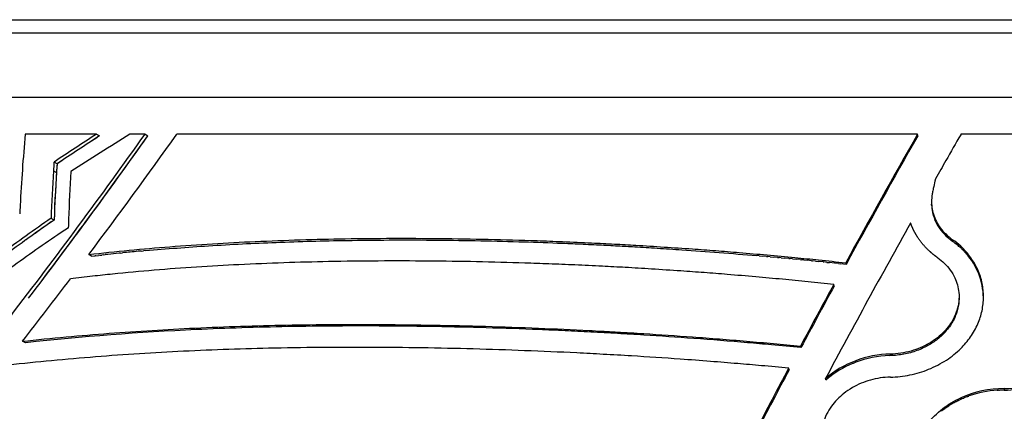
# Model space of a CAD drawing. Header units: millimetres. Extents: x 696 to 1161, y -96 to 347.
# Tile 27 of 55: x 778 to 936, y 284 to 347. Entities that reach past the tile are written whole.
import ezdxf

# ---------------------------------------------------------------- set-up
doc = ezdxf.new("R2010")
doc.units = ezdxf.units.MM
doc.header["$MEASUREMENT"] = 0
doc.layers.add('Crea2D$visibili$tangenti', color=7, linetype='Continuous', true_color=0x000000)
doc.layers.add('Predefinito', color=7, linetype='Continuous', true_color=0x000000)

msp = doc.modelspace()

# ---------------------------------------------------------------- linework, layer by layer
at = {"layer": 'Crea2D$visibili$tangenti'}
for p, q in [((747.83, 344.45), (1087.45, 344.45)), ((742.88, 334.2), (1091.8, 334.2)), ((790.72, 328.29), (779.35, 328.29)), ((790.72, 328.29), (791.19, 328)), ((798.48, 328.29), (796.08, 328.29)), ((798.48, 328.29), (798.92, 328)), ((921.82, 328.29), (803.55, 328.29)), ((921.85, 328), (921.82, 328.29)), ((961.74, 328.29), (928.71, 328.29)), ((928.71, 328.29), (928.71, 328.2)), ((783.86, 322.44), (784.35, 322.15)), ((784.44, 323.53), (783.95, 323.81)), ((924.7, 321.17), (924.61, 320.78)), ((783.96, 314.58), (783.47, 314.85)), ((924.32, 315.41), (924.31, 315.44)), ((924.32, 315.41), (924.34, 315.36)), ((924.35, 315.32), (924.37, 315.24)), ((924.4, 315.16), (924.37, 315.24)), ((924.4, 315.16), (924.41, 315.12)), ((924.42, 315.07), (924.41, 315.12)), ((924.42, 315.07), (924.46, 314.97)), ((924.56, 314.71), (924.57, 314.68)), ((924.61, 314.59), (924.57, 314.68)), ((924.61, 314.59), (924.63, 314.53)), ((924.66, 314.47), (924.63, 314.53)), ((924.66, 314.47), (924.69, 314.39)), ((786.24, 313.36), (785.08, 312.58)), ((926.64, 311.8), (926.67, 311.77)), ((926.86, 311.6), (926.92, 311.56)), ((927.1, 311.41), (927.17, 311.36)), ((927.26, 311.29), (927.17, 311.36)), ((927.26, 311.29), (927.3, 311.27)), ((927.42, 311.44), (927.43, 311.17)), ((927.43, 311.17), (927.3, 311.27)), ((928.71, 310.13), (928.71, 310.4)), ((928.84, 310.02), (928.71, 310.13)), ((928.84, 310.02), (928.89, 309.96)), ((928.96, 309.9), (928.89, 309.96)), ((928.96, 309.9), (928.98, 309.88)), ((929.08, 309.78), (928.98, 309.88)), ((929.08, 309.78), (929.15, 309.71)), ((929.19, 309.67), (929.15, 309.71)), ((789.95, 308.81), (789.49, 309.08)), ((789.95, 308.81), (790.49, 308.88)), ((790.6, 308.89), (790.49, 308.88)), ((790.6, 308.89), (791.04, 308.94)), ((791.25, 308.96), (791.04, 308.94)), ((791.25, 308.96), (791.58, 309)), ((791.9, 309.03), (791.58, 309)), ((791.9, 309.03), (792.13, 309.06)), ((792.56, 309.1), (792.13, 309.06)), ((794.54, 309.31), (794.33, 309.29)), ((794.54, 309.31), (794.89, 309.35)), ((795.2, 309.38), (794.89, 309.35)), ((797.88, 309.64), (797.69, 309.62)), ((797.88, 309.64), (798.25, 309.67)), ((798.56, 309.7), (798.25, 309.67)), ((896.52, 308.88), (896.15, 308.91)), ((896.52, 308.88), (897.11, 308.82)), ((897.69, 308.77), (897.11, 308.82)), ((897.69, 308.77), (897.94, 308.75)), ((898.28, 308.72), (897.94, 308.75)), ((898.28, 308.72), (898.87, 308.67)), ((899.46, 308.61), (898.87, 308.67)), ((899.46, 308.61), (899.72, 308.59)), ((900.05, 308.56), (899.72, 308.59)), ((900.05, 308.56), (900.64, 308.5)), ((901.25, 308.44), (900.64, 308.5)), ((901.25, 308.44), (901.51, 308.42)), ((901.86, 308.39), (901.51, 308.42)), ((901.86, 308.39), (902.47, 308.33)), ((903.08, 308.27), (902.47, 308.33)), ((903.08, 308.27), (903.29, 308.25)), ((903.69, 308.21), (903.29, 308.25)), ((903.69, 308.21), (904.18, 308.16)), ((904.91, 308.09), (904.18, 308.16)), ((929.19, 309.67), (929.24, 309.62)), ((929.42, 309.42), (929.49, 309.35)), ((929.53, 309.3), (929.49, 309.35)), ((929.53, 309.3), (929.57, 309.26)), ((929.75, 309.05), (929.81, 308.98)), ((929.86, 308.92), (929.81, 308.98)), ((929.86, 308.92), (929.89, 308.89)), ((904.91, 308.09), (905.07, 308.07)), ((905.52, 308.02), (905.07, 308.07)), ((905.52, 308.02), (905.96, 307.98)), ((906.74, 307.9), (905.96, 307.98)), ((906.74, 307.9), (906.85, 307.89)), ((907.36, 307.83), (906.85, 307.89)), ((907.36, 307.83), (907.74, 307.79)), ((908.58, 307.7), (907.74, 307.79)), ((909.19, 307.64), (908.63, 307.7)), ((909.19, 307.64), (909.52, 307.6)), ((910.41, 307.5), (909.52, 307.6)), ((910.35, 307.76), (910.41, 307.5)), ((931.54, 306.13), (931.6, 305.98)), ((908.52, 304.05), (908.45, 304.3)), ((928.45, 302.36), (928.45, 302.14)), ((779.38, 295), (778.9, 295.24)), ((903.13, 294.46), (903.21, 294.22)), ((917.47, 293.19), (917.5, 292.95)), ((901.34, 290.71), (901.25, 290.94)), ((907.19, 289.06), (907.12, 289.29)), ((907.19, 289.06), (907.32, 289.17)), ((928.71, 286.2), (928.71, 285.97)), ((929.12, 286.15), (929.04, 286.11)), ((929.12, 286.15), (929.2, 286.18)), ((929.36, 286.25), (929.2, 286.18)), ((929.74, 286.4), (929.69, 286.38)), ((929.74, 286.4), (929.86, 286.44)), ((929.94, 286.47), (929.86, 286.44)), ((929.94, 286.47), (930.03, 286.5)), ((934.56, 287.43), (934.66, 287.43)), ((934.74, 287.44), (934.66, 287.43)), ((934.74, 287.44), (934.92, 287.45)), ((935.66, 287.69), (935.63, 287.46)), ((926.25, 284.55), (926.35, 284.62)), ((926.39, 284.64), (926.35, 284.62)), ((926.39, 284.64), (926.5, 284.72)), ((926.53, 284.74), (926.5, 284.72)), ((926.53, 284.74), (926.65, 284.82)), ((926.67, 284.83), (926.8, 284.92)), ((927.52, 285.35), (927.58, 285.39)), ((927.67, 285.44), (927.58, 285.39)), ((927.67, 285.44), (927.74, 285.47)), ((927.81, 285.52), (927.74, 285.47)), ((927.81, 285.52), (927.9, 285.56)), ((927.96, 285.6), (927.9, 285.56)), ((927.96, 285.6), (928.06, 285.65)), ((928.11, 285.67), (928.06, 285.65)), ((928.11, 285.67), (928.22, 285.73)), ((928.26, 285.75), (928.22, 285.73)), ((928.26, 285.75), (928.38, 285.81)), ((928.41, 285.82), (928.38, 285.81)), ((928.41, 285.82), (928.55, 285.89)), ((928.71, 285.97), (928.55, 285.89)), ((925.72, 284.15), (925.64, 284.08)), ((925.72, 284.15), (925.77, 284.19)), ((925.85, 284.25), (925.77, 284.19)), ((925.85, 284.25), (925.92, 284.3)), ((925.98, 284.35), (925.92, 284.3)), ((925.98, 284.35), (926.06, 284.41)), ((926.12, 284.45), (926.06, 284.41)), ((926.12, 284.45), (926.21, 284.51)), ((926.25, 284.55), (926.21, 284.51))]:
    msp.add_line(p, q, dxfattribs=at)
msp.add_lwpolyline([(928.45, 302.14), (928.45, 301.91), (928.44, 301.68), (928.42, 301.45), (928.39, 301.22), (928.36, 301), (928.32, 300.77), (928.28, 300.55), (928.22, 300.32), (928.16, 300.1), (928.09, 299.87), (928.02, 299.65), (927.94, 299.43), (927.85, 299.22), (927.76, 299), (927.66, 298.79), (927.55, 298.59), (927.44, 298.37), (927.31, 298.17), (927.19, 297.96), (927.06, 297.76), (926.92, 297.56), (926.77, 297.37), (926.63, 297.18), (926.47, 296.99), (926.33, 296.82), (926.18, 296.65), (926.02, 296.49), (925.87, 296.33), (925.71, 296.18), (925.54, 296.02), (925.38, 295.87), (925.2, 295.73), (925.03, 295.58), (924.85, 295.44), (924.66, 295.31), (924.48, 295.17), (924.29, 295.04), (924.09, 294.92), (923.9, 294.79), (923.7, 294.68), (923.47, 294.54), (923.22, 294.41), (922.98, 294.28), (922.73, 294.17), (922.48, 294.05), (922.23, 293.94), (921.98, 293.84), (921.72, 293.74), (921.47, 293.65), (921.21, 293.57), (920.96, 293.49), (920.7, 293.41), (920.44, 293.34), (920.17, 293.28), (919.91, 293.22), (919.65, 293.17), (919.38, 293.12), (919.11, 293.08), (918.85, 293.05), (918.58, 293.02), (918.31, 292.99), (918.04, 292.97), (917.77, 292.96), (917.5, 292.95), (917.33, 292.94)], dxfattribs=at)
for centre, radius, start, end in [((29.91, 873.91), 942.55, 322.42916, 324.62826), ((1079.27, 301.08), 301.15, 174.8169, 176.9849), ((36.22, 868.79), 934.97, 322.69289, 324.6614), ((46.34, 861.44), 922.46, 322.86246, 324.67059), ((1106.08, -156.52), 578.35, 123.04355, 123.84755), ((1106.78, -156.42), 578.16, 123.08418, 123.88645), ((1107.17, -156.96), 578.82, 123.08718, 123.88851), ((1068.86, -114.07), 519.7, 121.6604, 122.8954), ((55.56, 860.79), 918.18, 323.06707, 324.55252), ((2291.42, -451.23), 1575.89, 150.35318, 151.20813), ((2297, -453.19), 1581.55, 150.40016, 151.25045), ((2388.04, -510), 1682.92, 150.12824, 150.29012), ((2228.53, -418.83), 1499.19, 150.29479, 150.42255), ((1121.11, 301.52), 337.9, 176.451, 177.7386), ((1060.39, 305.24), 277.07, 176.157, 176.4428), ((1116.38, 301.32), 332.69, 176.1711, 177.7147), ((1059.33, 304.93), 275.52, 176.128, 176.415), ((1129.4, 303.46), 343.31, 176.8537, 178.1184), ((1122.61, 301), 338.92, 176.4214, 177.7033), ((1051.35, 302.4), 273.2, 176.9528, 177.2416), ((-687997.65, -38727.76), 690027.27, 3.24376545, 3.24378823), ((930.86, 317.23), 6.79, 183.2136, 195.3003), ((930.97, 317.24), 6.9, 185.6115, 188.8662), ((922.54, 112.47), 245.56, 124.4941, 126.7709), ((923.05, 112.51), 245.32, 124.5402, 126.6675), ((924.87, 109.84), 248.55, 124.5377, 125.5155), ((1083.6, 304.95), 297.49, 178.1145, 178.3801), ((930.79, 317.2), 6.71, 195.9525, 196.2818), ((930.99, 317.27), 6.92, 199.392, 201.7058), ((2205.12, -405.72), 1472.36, 150.73199, 151.83343), ((931.77, 317.67), 7.8, 204.8749, 228.8408), ((924.06, 106.18), 248.83, 123.9565, 126.2074), ((922.77, 112.8), 244.92, 125.518, 125.7993), ((932.55, 318.46), 8.9, 228.7229, 230.3417), ((932.69, 318.63), 9.12, 230.7702, 232.2451), ((920.06, 301), 12.77, 47.3643, 54.8116), ((919.98, 300.64), 12.9, 50.5946, 54.7352), ((920.21, 300.93), 12.53, 47.2807, 50.5914), ((831.83, -56.99), 368.2, 95.8445, 96.1226), ((832.34, -62.14), 373.37, 95.3251, 95.7089), ((920.58, 301.3), 12.01, 42.5481, 43.8321), ((920.72, 301.43), 11.81, 40.1377, 41.4891), ((921.65, 302.07), 10.69, 358.2319, 39.6356), ((831.58, -409.79), 721.61, 83.87087, 83.87514), ((-10.79, 910.86), 1001.3, 322.06073, 322.78123), ((921.72, 302.05), 10.63, 19.0866, 20.8243), ((921.8, 302.07), 10.55, 16.4685, 18.2152), ((2195.85, -398.33), 1466.66, 151.37525, 151.81222), ((2202.17, -400.9), 1473.26, 151.41304, 151.84724), ((921.86, 302.09), 10.48, 13.8397, 15.5931), ((917.74, 276.79), 16.4, 90.9483, 130.3519), ((917.85, 276.25), 16.71, 91.7825, 110.6622), ((2180.14, -389.95), 1448.86, 151.96896, 152.41612), ((917.47, 277.13), 15.75, 112.2145, 130.1197), ((917.76, 276.52), 16.42, 110.699, 112.3326), ((2182.82, -390.58), 1451.33, 152.00323, 152.44881), ((916.94, 277.83), 14.87, 130.2918, 130.3084), ((935.74, 300.44), 12.75, 269.638, 294.9398), ((935.58, 271.19), 16.5, 89.7197, 114.5723), ((935.4, 271.45), 15.98, 110.9136, 112.1867), ((935.56, 270.98), 16.48, 93.4716, 109.6078), ((935.57, 270.88), 16.58, 92.093, 92.26), ((935.57, 270.95), 16.51, 89.7788, 92.1009), ((935.68, 300.44), 12.99, 269.7776, 279.2588), ((934.96, 272.29), 15.04, 123.4633, 123.5363), ((935.07, 272.11), 15.24, 119.677, 122.8447), ((935.32, 271.64), 15.78, 113.4669, 114.7545)]:
    msp.add_arc(centre, radius, start, end, dxfattribs=at)
for points, degree, knots in [([(924.61, 320.78), (924.52, 320.4), (924.37, 319.77), (924.2, 318.96), (924.11, 318.35), (924.04, 317.58), (924.08, 316.63), (924.42, 315.06), (925.19, 313.59), (926.33, 312.29), (927.03, 311.72), (927.42, 311.44)], 3, [0, 0, 0, 0, 1.175811, 1.925159, 2.504575, 3.024626, 4.221514, 5.366262, 7.828979, 9.099854, 10.542543, 10.542543, 10.542543, 10.542543]), ([(925.04, 308.56), (924.57, 308.89), (924.11, 309.25), (923.68, 309.63), (922.66, 310.65), (921.8, 311.8), (921.36, 312.54), (921, 313.31), (920.72, 314.11)], 5, [-15.228672, -15.228672, -15.228672, -15.228672, -15.228672, -15.228672, -9.137203, -9.137203, -9.137203, 0, 0, 0, 0, 0, 0]), ([(789.49, 309.08), (793.8, 309.57), (802.65, 310.42), (816.31, 311.24), (830.67, 311.67), (845.68, 311.7), (857.24, 311.44), (865.33, 311.14), (869.46, 310.95), (873.36, 310.76), (877.21, 310.55), (881.35, 310.28), (885.61, 310), (889.61, 309.71), (895.07, 309.26), (900.55, 308.78), (906.21, 308.21), (908.91, 307.92), (910.35, 307.76)], 3, [0, 0, 0, 0, 12.995646, 26.673912, 41.046845, 56.110155, 71.674155, 75.754766, 80.398434, 84.05723, 87.474189, 91.978948, 96.508186, 100.25462, 104.031298, 112.951707, 116.751737, 121.090457, 121.090457, 121.090457, 121.090457]), ([(798.56, 309.7), (801.91, 310), (808.86, 310.53), (819.58, 311.07), (831.45, 311.39), (844.37, 311.44), (855.59, 311.23), (863.36, 310.96), (867.64, 310.78), (870.84, 310.63), (873.87, 310.48), (876.97, 310.31), (880.38, 310.09), (884.89, 309.8), (890.18, 309.42), (894.16, 309.08), (896.15, 308.91)], 3, [0, 0, 0, 0, 10.102526, 20.915916, 32.185863, 45.741823, 59.648639, 65.86099, 69.075031, 72.483221, 75.473252, 78.186315, 81.795817, 85.736527, 91.718483, 97.718882, 97.718882, 97.718882, 97.718882]), ([(928.71, 294.08), (929.29, 294.65), (930.33, 295.88), (931.49, 297.93), (932.19, 300.1), (932.43, 302.29), (932.21, 304.51), (931.53, 306.64), (930.36, 308.66), (929.32, 309.84), (928.71, 310.4)], 3, [0, 0, 0, 0, 2.424432, 4.82457, 7.022306, 9.21061, 11.39805, 13.681807, 15.88225, 18.36661, 18.36661, 18.36661, 18.36661]), ([(925.04, 308.56), (925.42, 308.29), (926.14, 307.7), (927.08, 306.63), (927.78, 305.45), (928.23, 304.23), (928.47, 302.96), (928.45, 301.58), (928.16, 300.2), (927.63, 298.92), (926.93, 297.77), (926.04, 296.72), (924.95, 295.73), (923.25, 294.58), (920.74, 293.53), (918.59, 293.21), (917.47, 293.19)], 3, [0, 0, 0, 0, 1.369947, 2.814716, 4.250681, 5.475069, 6.694223, 8.1168, 9.578317, 10.911975, 12.257085, 13.614519, 15.013712, 16.661701, 19.760013, 23.127081, 23.127081, 23.127081, 23.127081]), ([(908.45, 304.3), (907.08, 304.45), (904.36, 304.73), (900.2, 305.14), (895.9, 305.52), (891.73, 305.88), (887.75, 306.19), (883.71, 306.48), (879.51, 306.75), (875.33, 307.01), (871.26, 307.22), (867.2, 307.41), (863.08, 307.58), (855.26, 307.86), (843.53, 308.1), (828.31, 308.03), (813.72, 307.54), (802.22, 306.8), (794.44, 306.08), (789.99, 305.61), (787.75, 305.36), (786.58, 305.22)], 3, [0, 0, 0, 0, 4.128071, 8.22364, 12.518104, 17.08816, 20.78801, 24.494376, 29.229215, 33.410059, 37.0599, 41.458748, 45.606869, 49.439239, 64.909968, 80.803493, 95.113762, 108.686581, 115.361718, 118.570378, 122.115022, 122.115022, 122.115022, 122.115022]), ([(778.9, 295.24), (781.22, 295.49), (785.84, 295.95), (795.02, 296.72), (806.74, 297.43), (821.28, 297.89), (836.74, 297.97), (850.16, 297.73), (861.17, 297.35), (867.38, 297.07), (871.56, 296.84), (874.47, 296.68), (879.28, 296.4), (884.73, 296.03), (890.19, 295.61), (894.51, 295.26), (898.82, 294.87), (901.69, 294.6), (903.13, 294.46)], 3, [0, 0, 0, 0, 7.014569, 13.913338, 27.655056, 42.23131, 57.549757, 74.02711, 82.500859, 90.580186, 92.682247, 95.072555, 99.331235, 107.122283, 111.449442, 115.779287, 120.109167, 124.436852, 124.436852, 124.436852, 124.436852]), ([(903.21, 294.22), (901.64, 294.37), (898.8, 294.65), (893.09, 295.15), (886.29, 295.68), (879.37, 296.16), (873.89, 296.48), (869.7, 296.71), (865.54, 296.92), (859.97, 297.16), (850.4, 297.49), (837.01, 297.73), (821.57, 297.64), (802.4, 297.04), (788.44, 295.98), (779.38, 295)], 3, [0, 0, 0, 0, 4.722519, 8.583532, 17.187905, 25.178676, 29.398626, 33.66676, 37.75268, 41.895857, 50.377011, 66.481618, 82.071707, 96.690928, 124.034518, 124.034518, 124.034518, 124.034518]), ([(901.25, 290.94), (899.8, 291.08), (897.09, 291.33), (892.93, 291.69), (888.61, 292.04), (882.96, 292.46), (877.25, 292.84), (871.74, 293.15), (866.05, 293.45), (859.14, 293.75), (848.14, 294.11), (834.51, 294.33), (818.79, 294.2), (803.87, 293.67), (792.03, 292.9), (782.74, 292.07), (778.12, 291.59), (775.84, 291.33)], 3, [0, 0, 0, 0, 4.358242, 8.172278, 12.517697, 17.376092, 25.16286, 29.687649, 33.913646, 42.25432, 50.461594, 66.915692, 83.143484, 97.637718, 111.697496, 118.730608, 125.620713, 125.620713, 125.620713, 125.620713]), ([(917.48, 289.52), (918, 289.53), (919.05, 289.6), (921.12, 289.92), (923.66, 290.68), (926.41, 292.11), (928.02, 293.4), (928.71, 294.08)], 3, [0, 0, 0, 0, 1.573681, 3.145125, 6.273219, 9.490723, 12.418609, 12.418609, 12.418609, 12.418609]), ([(917.48, 289.52), (916.4, 289.5), (914.29, 289.18), (911.8, 288.14), (910.08, 286.98), (908.97, 285.98), (908.04, 284.87), (907.27, 283.62), (906.74, 282.29), (906.45, 280.92), (906.42, 279.62), (906.63, 278.27), (907.08, 277.02), (907.76, 275.84), (908.66, 274.76), (909.39, 274.13), (909.81, 273.83)], 3, [0, 0, 0, 0, 3.23644, 6.357269, 8.022032, 9.439917, 10.831284, 12.345352, 13.841017, 15.102906, 16.528252, 17.746775, 19.184979, 20.492302, 21.814146, 23.37616, 23.37616, 23.37616, 23.37616]), ([(925.67, 265.31), (924.79, 265.96), (923.24, 267.42), (921.79, 269.73), (921.07, 271.72), (920.66, 273.78), (920.68, 276.33), (921.39, 278.8), (922.37, 280.7), (923.65, 282.55), (925.73, 284.55), (927.68, 285.72), (928.71, 286.2)], 3, [0, 0, 0, 0, 3.271464, 6.350034, 8.109445, 9.610747, 12.638742, 15.691582, 17.233608, 19.042291, 22.424868, 25.828421, 25.828421, 25.828421, 25.828421])]:
    msp.add_open_spline(points, degree=degree, knots=knots, dxfattribs=at)
at = {"layer": 'Predefinito'}
msp.add_line((751.27, 346.55), (1106.2, 346.55), dxfattribs=at)

doc.saveas('drawing.dxf')
